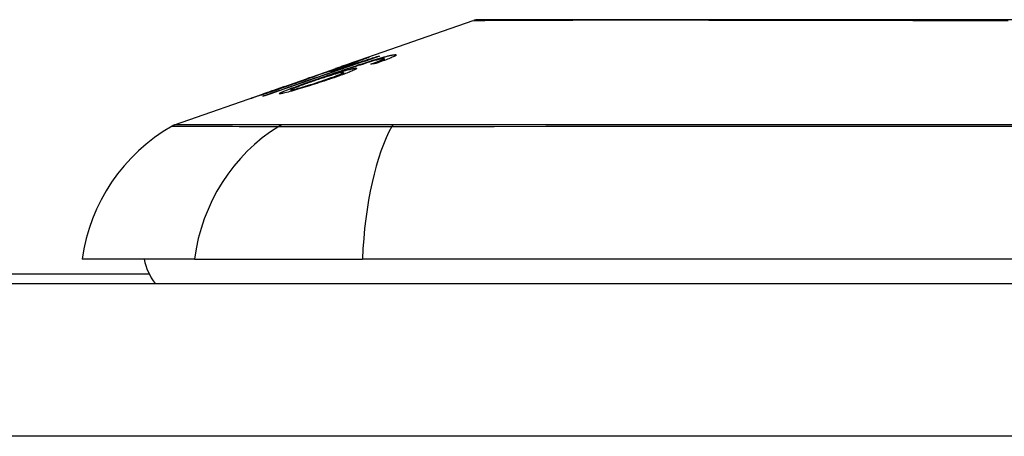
# Model space of a CAD drawing. Header units: inches. Extents: x 7 to 228, y 17 to 114.
# Tile 79 of 143: x 30.495 to 31.133, y 113.62 to 113.89. Entities that reach past the tile are written whole.
import ezdxf

# ---------------------------------------------------------------- set-up
doc = ezdxf.new("R2010")
doc.units = ezdxf.units.IN
doc.header["$MEASUREMENT"] = 0
doc.layers.add('Visible Edges(ANSI)', color=7, linetype='Continuous', lineweight=25)
doc.layers.add('Visible Tangent Edges(ANSI)', color=7, linetype='Continuous', lineweight=25)

msp = doc.modelspace()

# ---------------------------------------------------------------- linework, layer by layer
at = {"layer": 'Visible Edges(ANSI)'}
for p, q in [((30.7111, 113.86222), (30.78929, 113.88959)), ((30.71428, 113.86322), (30.71428, 113.86295)), ((30.72764, 113.86642), (30.72764, 113.86615)), ((30.72967, 113.86381), (30.72967, 113.86292)), ((30.73145, 113.86482), (30.73145, 113.86357)), ((30.66579, 113.84636), (30.70091, 113.85866)), ((30.69677, 113.85643), (30.70557, 113.85951)), ((30.70133, 113.8588), (30.70133, 113.85879)), ((30.70557, 113.85951), (30.70557, 113.85909)), ((30.7107, 113.86067), (30.7107, 113.86029)), ((30.68186, 113.85194), (30.68995, 113.85476)), ((30.68321, 113.85234), (30.68321, 113.85207)), ((30.6899, 113.85473), (30.6899, 113.85451)), ((30.6982, 113.85466), (30.6982, 113.8543)), ((30.70514, 113.85584), (30.70514, 113.85464)), ((30.59576, 113.82185), (30.6576, 113.8435)), ((30.66537, 113.84621), (30.66537, 113.8462)), ((30.67117, 113.84462), (30.67117, 113.8437)), ((30.65292, 113.84177), (30.65292, 113.84155)), ((30.60863, 113.73495), (30.53587, 113.73495)), ((30.60863, 113.73495), (30.71742, 113.73495)), ((31.57479, 113.73495), (30.71742, 113.73495)), ((30.5794, 113.7252), (29.6461, 113.7252)), ((7.3436, 113.7192), (54.9486, 113.7192))]:
    msp.add_line(p, q, dxfattribs=at)
at = {"layer": 'Visible Edges(ANSI)', "flags": 128}
for points in [[(31.14655, 113.88987), (31.12917, 113.88987), (31.11176, 113.88987), (31.0944, 113.88988), (31.07714, 113.88989), (31.06004, 113.8899), (31.04318, 113.88991), (31.0266, 113.88992), (31.01037, 113.88994), (30.99446, 113.88995), (30.97885, 113.88997), (30.96361, 113.88999), (30.9488, 113.89), (30.93446, 113.89002), (30.92066, 113.89004), (30.90744, 113.89005), (30.89484, 113.89005), (30.88286, 113.89005), (30.87151, 113.89004), (30.86082, 113.89002), (30.85083, 113.89), (30.84151, 113.88999), (30.8329, 113.88997), (30.82503, 113.88995), (30.81794, 113.88994), (30.81165, 113.88992), (30.80618, 113.88991), (30.80154, 113.8899), (30.79774, 113.88989), (30.79476, 113.88988), (30.79262, 113.88987), (30.79134, 113.88987), (30.79091, 113.88987)], [(30.72861, 113.86648), (30.72553, 113.86542), (30.72245, 113.86436), (30.71936, 113.86329), (30.71627, 113.86222), (30.71317, 113.86115), (30.71006, 113.86007), (30.70695, 113.859), (30.70384, 113.85792), (30.70073, 113.85685), (30.69762, 113.85577), (30.69451, 113.85469), (30.69139, 113.85361), (30.68828, 113.85254), (30.68517, 113.85146), (30.68206, 113.85038), (30.67896, 113.84931), (30.67585, 113.84823), (30.67276, 113.84716), (30.66967, 113.84609), (30.66658, 113.84502), (30.6635, 113.84395), (30.66043, 113.84289), (30.65737, 113.84183), (30.65432, 113.84077)], [(30.69227, 113.85308), (30.69368, 113.85357), (30.6951, 113.85406), (30.69653, 113.85456), (30.69795, 113.85505), (30.69938, 113.85554), (30.70081, 113.85603), (30.70223, 113.85652), (30.70365, 113.85701), (30.70506, 113.85749), (30.70647, 113.85797), (30.70786, 113.85844), (30.70925, 113.85891), (30.71063, 113.85937), (30.71199, 113.85983), (30.71334, 113.86027), (30.71467, 113.86071), (30.71598, 113.86115), (30.71728, 113.86157), (30.71858, 113.86199), (30.71986, 113.86241), (30.72114, 113.86281), (30.72241, 113.86321), (30.72365, 113.8636), (30.72488, 113.86398)], [(30.72642, 113.86386), (30.72449, 113.86331), (30.72242, 113.8627), (30.72025, 113.86203), (30.71804, 113.86133), (30.71596, 113.86066), (30.71415, 113.86007), (30.71269, 113.85959), (30.71165, 113.85925), (30.71082, 113.85897), (30.70998, 113.85869), (30.70914, 113.85841), (30.70829, 113.85812), (30.70743, 113.85783), (30.70657, 113.85754), (30.70571, 113.85725), (30.70486, 113.85696), (30.704, 113.85666), (30.70315, 113.85637), (30.7023, 113.85608), (30.70146, 113.85579), (30.70063, 113.8555), (30.6998, 113.85522), (30.69899, 113.85494), (30.6982, 113.85466)], [(30.71426, 113.86323), (30.71415, 113.8632), (30.71393, 113.86314), (30.71359, 113.86303), (30.71313, 113.86288), (30.71254, 113.86268), (30.71189, 113.86246), (30.71124, 113.86224), (30.71064, 113.86203), (30.71009, 113.86184), (30.70953, 113.86165), (30.70895, 113.86145), (30.70835, 113.86124), (30.70772, 113.86102), (30.70708, 113.8608), (30.70642, 113.86057), (30.70574, 113.86033), (30.70506, 113.86009), (30.70436, 113.85985), (30.70366, 113.85961), (30.70295, 113.85936), (30.70224, 113.85911), (30.70152, 113.85886), (30.70081, 113.85861), (30.7001, 113.85836)], [(30.70133, 113.8588), (30.70305, 113.8594), (30.70475, 113.86), (30.70644, 113.86059), (30.70808, 113.86117), (30.70969, 113.86173), (30.71125, 113.86227), (30.71268, 113.86278), (30.71393, 113.86321), (30.71501, 113.86359), (30.71593, 113.86391), (30.71672, 113.86418), (30.71743, 113.86443), (30.71809, 113.86466), (30.7187, 113.86487), (30.71925, 113.86506), (30.71976, 113.86523), (30.7202, 113.86538), (30.72059, 113.8655), (30.72092, 113.86561), (30.72119, 113.8657), (30.72142, 113.86577), (30.72159, 113.86582), (30.72171, 113.86585), (30.72179, 113.86586)], [(30.70313, 113.85917), (30.7039, 113.85943), (30.70466, 113.8597), (30.70542, 113.85997), (30.70617, 113.86023), (30.7069, 113.86049), (30.70761, 113.86075), (30.7083, 113.86099), (30.70897, 113.86123), (30.70961, 113.86146), (30.71022, 113.86168), (30.71081, 113.86189), (30.71136, 113.8621), (30.71187, 113.86228), (30.71234, 113.86246), (30.71275, 113.86261), (30.71312, 113.86275), (30.71344, 113.86287), (30.7137, 113.86297), (30.71392, 113.86306), (30.71408, 113.86312), (30.71419, 113.86317), (30.71426, 113.86321), (30.71428, 113.86322), (30.71426, 113.86323)], [(30.72179, 113.86586), (30.72182, 113.86585), (30.72175, 113.86581), (30.72157, 113.86573), (30.72129, 113.86561), (30.72091, 113.86545), (30.72042, 113.86525), (30.71982, 113.86502), (30.71914, 113.86475), (30.71836, 113.86446), (30.71748, 113.86413), (30.71651, 113.86377), (30.71545, 113.86338), (30.71437, 113.86298), (30.71329, 113.86259), (30.71224, 113.86221), (30.71123, 113.86185), (30.71029, 113.86151), (30.70934, 113.86117), (30.70839, 113.86083), (30.70742, 113.86049), (30.70643, 113.86014), (30.70543, 113.85979), (30.70442, 113.85944), (30.7034, 113.85908)], [(30.70557, 113.85951), (30.7066, 113.85982), (30.70763, 113.86013), (30.70866, 113.86045), (30.70968, 113.86076), (30.71069, 113.86107), (30.71169, 113.86138), (30.71268, 113.86168), (30.71365, 113.86199), (30.71461, 113.86228), (30.71555, 113.86258), (30.71646, 113.86286), (30.71735, 113.86314), (30.71822, 113.86341), (30.71905, 113.86367), (30.71985, 113.86392), (30.72066, 113.86418), (30.72149, 113.86444), (30.72234, 113.86471), (30.72319, 113.86498), (30.72406, 113.86526), (30.72494, 113.86554), (30.72584, 113.86583), (30.72674, 113.86612), (30.72764, 113.86642)], [(30.72299, 113.86129), (30.7233, 113.8614), (30.72362, 113.86152), (30.72393, 113.86163), (30.72424, 113.86174), (30.72455, 113.86186), (30.72486, 113.86197), (30.72517, 113.86208), (30.72548, 113.86219), (30.72579, 113.86231), (30.72609, 113.86242), (30.72638, 113.86253), (30.72668, 113.86264), (30.72696, 113.86274), (30.72724, 113.86285), (30.72752, 113.86295), (30.72778, 113.86306), (30.72804, 113.86316), (30.7283, 113.86326), (30.72855, 113.86335), (30.72879, 113.86345), (30.72903, 113.86355), (30.72925, 113.86364), (30.72947, 113.86373), (30.72967, 113.86381)], [(30.72488, 113.86398), (30.72568, 113.86423), (30.72647, 113.86446), (30.72724, 113.8647), (30.72801, 113.86492), (30.72875, 113.86514), (30.72948, 113.86535), (30.73019, 113.86555), (30.73088, 113.86574), (30.73154, 113.86593), (30.73218, 113.8661), (30.73279, 113.86626), (30.73338, 113.86641), (30.73395, 113.86655), (30.73449, 113.86668), (30.735, 113.8668), (30.73548, 113.86691), (30.73593, 113.86701), (30.73635, 113.86709), (30.73674, 113.86716), (30.73711, 113.86723), (30.73745, 113.86728), (30.73777, 113.86733), (30.73806, 113.86736), (30.73832, 113.86739)], [(30.73832, 113.86739), (30.73866, 113.86741), (30.73894, 113.86741), (30.73916, 113.86738), (30.7393, 113.86734), (30.73937, 113.86726), (30.73935, 113.86716), (30.73925, 113.86703), (30.73906, 113.86687), (30.73878, 113.86669), (30.73842, 113.86648), (30.73797, 113.86625), (30.73743, 113.86599), (30.73682, 113.86571), (30.73614, 113.86542), (30.73538, 113.8651), (30.73456, 113.86477), (30.73367, 113.86442), (30.73273, 113.86405), (30.73174, 113.86368), (30.7307, 113.8633), (30.72963, 113.86291), (30.72852, 113.86251), (30.72739, 113.86211), (30.72623, 113.86171)], [(30.73091, 113.86489), (30.73081, 113.86488), (30.7307, 113.86487), (30.73059, 113.86485), (30.73046, 113.86483), (30.73033, 113.86481), (30.73019, 113.86479), (30.73005, 113.86476), (30.72989, 113.86473), (30.72973, 113.8647), (30.72956, 113.86466), (30.72938, 113.86462), (30.7292, 113.86458), (30.729, 113.86454), (30.7288, 113.86449), (30.72859, 113.86444), (30.72838, 113.86438), (30.72815, 113.86433), (30.72793, 113.86427), (30.72769, 113.86421), (30.72745, 113.86414), (30.7272, 113.86408), (30.72695, 113.86401), (30.72669, 113.86394), (30.72642, 113.86386)], [(30.72764, 113.86642), (30.72768, 113.86642), (30.72772, 113.86642), (30.72776, 113.86643), (30.7278, 113.86643), (30.72784, 113.86643), (30.72789, 113.86644), (30.72793, 113.86644), (30.72797, 113.86644), (30.72801, 113.86645), (30.72805, 113.86645), (30.72809, 113.86645), (30.72813, 113.86645), (30.72817, 113.86646), (30.72821, 113.86646), (30.72825, 113.86646), (30.72829, 113.86646), (30.72833, 113.86647), (30.72837, 113.86647), (30.72841, 113.86647), (30.72845, 113.86647), (30.72849, 113.86648), (30.72853, 113.86648), (30.72857, 113.86648), (30.72861, 113.86648)], [(30.72967, 113.86381), (30.72988, 113.86391), (30.73008, 113.864), (30.73027, 113.86408), (30.73044, 113.86417), (30.73061, 113.86425), (30.73076, 113.86432), (30.73089, 113.8644), (30.73101, 113.86446), (30.73112, 113.86453), (30.73121, 113.86458), (30.73129, 113.86464), (30.73135, 113.86469), (30.7314, 113.86473), (30.73143, 113.86477), (30.73144, 113.8648), (30.73144, 113.86483), (30.73143, 113.86486), (30.7314, 113.86488), (30.73135, 113.86489), (30.73129, 113.8649), (30.73121, 113.8649), (30.73113, 113.8649), (30.73102, 113.8649), (30.73091, 113.86489)], [(30.65283, 113.84055), (30.65522, 113.84139), (30.65762, 113.84222), (30.66002, 113.84306), (30.66242, 113.84389), (30.66483, 113.84473), (30.66724, 113.84557), (30.66965, 113.84641), (30.67207, 113.84724), (30.67448, 113.84808), (30.6769, 113.84892), (30.67932, 113.84977), (30.68174, 113.85061), (30.68416, 113.85145), (30.68658, 113.85229), (30.68899, 113.85313), (30.69141, 113.85397), (30.69383, 113.85481), (30.69625, 113.85565), (30.69866, 113.85649), (30.70107, 113.85733), (30.70348, 113.85816), (30.70589, 113.859), (30.7083, 113.85984), (30.7107, 113.86067)], [(30.7034, 113.85908), (30.70271, 113.85884), (30.70202, 113.8586), (30.70133, 113.85836), (30.70065, 113.85813), (30.69996, 113.85789), (30.69928, 113.85766), (30.69861, 113.85743), (30.69795, 113.8572), (30.69729, 113.85697), (30.69664, 113.85675), (30.69598, 113.85653), (30.6953, 113.8563), (30.69461, 113.85607), (30.6939, 113.85583), (30.69318, 113.85559), (30.69245, 113.85535), (30.69173, 113.85511), (30.69105, 113.85488), (30.6904, 113.85467), (30.68979, 113.85447), (30.68922, 113.85428), (30.68869, 113.85411), (30.68819, 113.85395), (30.68773, 113.8538)], [(30.68991, 113.85473), (30.69041, 113.85488), (30.69158, 113.85524), (30.6933, 113.85581), (30.69469, 113.85627), (30.69522, 113.85645), (30.69557, 113.85657), (30.69593, 113.85669), (30.69631, 113.85681), (30.69669, 113.85694), (30.69708, 113.85708), (30.69748, 113.85721), (30.69788, 113.85735), (30.6983, 113.85749), (30.69873, 113.85764), (30.69916, 113.85779), (30.69959, 113.85794), (30.70003, 113.85809), (30.70047, 113.85824), (30.70091, 113.85839), (30.70135, 113.85855), (30.70179, 113.8587), (30.70224, 113.85886), (30.70268, 113.85901), (30.70313, 113.85917)], [(30.71284, 113.85863), (30.71334, 113.85866), (30.71364, 113.85863), (30.71372, 113.85851), (30.71358, 113.85833), (30.71322, 113.85808), (30.71265, 113.85776), (30.71197, 113.85742), (30.71123, 113.85708), (30.71051, 113.85677), (30.70981, 113.85647), (30.70907, 113.85616), (30.70828, 113.85585), (30.70743, 113.85551), (30.70653, 113.85517), (30.70558, 113.85481), (30.70459, 113.85444), (30.70356, 113.85406), (30.7025, 113.85368), (30.70141, 113.85329), (30.70029, 113.8529), (30.69914, 113.8525), (30.69798, 113.8521), (30.6968, 113.8517), (30.6956, 113.85129)], [(30.7107, 113.86067), (30.71018, 113.86051), (30.70966, 113.86035), (30.70914, 113.86019), (30.70863, 113.86003), (30.70813, 113.85987), (30.70763, 113.85972), (30.70713, 113.85957), (30.70665, 113.85942), (30.70617, 113.85927), (30.7057, 113.85913), (30.70523, 113.85899), (30.70478, 113.85885), (30.70433, 113.85871), (30.70389, 113.85858), (30.70339, 113.85843), (30.7028, 113.85825), (30.70214, 113.85805), (30.70142, 113.85783), (30.70066, 113.8576), (30.69987, 113.85736), (30.69907, 113.85712), (30.69828, 113.85688), (30.69751, 113.85665), (30.69677, 113.85643)], [(30.6982, 113.85466), (30.69884, 113.85487), (30.69949, 113.85507), (30.70012, 113.85527), (30.70075, 113.85546), (30.70138, 113.85566), (30.70199, 113.85584), (30.7026, 113.85603), (30.7032, 113.85621), (30.70379, 113.85638), (30.7044, 113.85656), (30.70504, 113.85675), (30.70571, 113.85694), (30.7064, 113.85713), (30.7071, 113.85733), (30.70781, 113.85752), (30.70854, 113.85771), (30.70925, 113.85789), (30.70992, 113.85806), (30.71054, 113.8582), (30.7111, 113.85833), (30.71162, 113.85844), (30.71209, 113.85852), (30.71249, 113.85859), (30.71284, 113.85863)], [(30.7001, 113.85836), (30.70015, 113.85838), (30.7002, 113.8584), (30.70025, 113.85842), (30.7003, 113.85844), (30.70035, 113.85846), (30.70041, 113.85848), (30.70046, 113.85849), (30.70051, 113.85851), (30.70056, 113.85853), (30.70061, 113.85855), (30.70066, 113.85857), (30.70071, 113.85859), (30.70076, 113.8586), (30.70081, 113.85862), (30.70087, 113.85864), (30.70092, 113.85866), (30.70097, 113.85868), (30.70102, 113.85869), (30.70107, 113.85871), (30.70112, 113.85873), (30.70117, 113.85875), (30.70122, 113.85876), (30.70128, 113.85878), (30.70133, 113.8588)], [(30.72623, 113.86171), (30.72609, 113.86169), (30.72596, 113.86167), (30.72582, 113.86166), (30.72569, 113.86164), (30.72555, 113.86163), (30.72542, 113.86161), (30.72528, 113.86159), (30.72515, 113.86157), (30.72501, 113.86156), (30.72488, 113.86154), (30.72474, 113.86152), (30.72461, 113.86151), (30.72448, 113.86149), (30.72434, 113.86147), (30.72421, 113.86145), (30.72407, 113.86144), (30.72394, 113.86142), (30.7238, 113.8614), (30.72367, 113.86138), (30.72353, 113.86137), (30.7234, 113.86135), (30.72326, 113.86133), (30.72313, 113.86131), (30.72299, 113.86129)], [(30.6645, 113.84212), (30.66343, 113.84209), (30.66411, 113.84263), (30.66648, 113.84369), (30.66893, 113.84468), (30.66997, 113.84508), (30.67092, 113.84544), (30.67192, 113.84581), (30.67296, 113.8462), (30.67403, 113.84659), (30.67513, 113.847), (30.67625, 113.8474), (30.67738, 113.84781), (30.67854, 113.84823), (30.67973, 113.84866), (30.68094, 113.84909), (30.68217, 113.84953), (30.68341, 113.84997), (30.68467, 113.85041), (30.68594, 113.85086), (30.68721, 113.85131), (30.68848, 113.85175), (30.68975, 113.8522), (30.69101, 113.85264), (30.69227, 113.85308)], [(30.6956, 113.85129), (30.69409, 113.85078), (30.69257, 113.85028), (30.69103, 113.84977), (30.68949, 113.84927), (30.68794, 113.84877), (30.68637, 113.84827), (30.68479, 113.84777), (30.6832, 113.84727), (30.68162, 113.84678), (30.68006, 113.8463), (30.67854, 113.84584), (30.67706, 113.84539), (30.67563, 113.84497), (30.67425, 113.84457), (30.67292, 113.84419), (30.67165, 113.84384), (30.67045, 113.84351), (30.66931, 113.84321), (30.66825, 113.84293), (30.66728, 113.84269), (30.66642, 113.84249), (30.66567, 113.84233), (30.66504, 113.84221), (30.6645, 113.84212)], [(30.66931, 113.84731), (30.67014, 113.8476), (30.67097, 113.84789), (30.6718, 113.84818), (30.67261, 113.84846), (30.67342, 113.84875), (30.67421, 113.84903), (30.67499, 113.84931), (30.67575, 113.84958), (30.67648, 113.84984), (30.67718, 113.85009), (30.67786, 113.85033), (30.6785, 113.85057), (30.67912, 113.85079), (30.67973, 113.85101), (30.68035, 113.85124), (30.68096, 113.85146), (30.68153, 113.85167), (30.68203, 113.85186), (30.68245, 113.85202), (30.68277, 113.85215), (30.683, 113.85224), (30.68315, 113.85231), (30.6832, 113.85234), (30.68319, 113.85235)], [(30.68773, 113.8538), (30.68757, 113.85373), (30.68738, 113.85366), (30.68717, 113.85357), (30.68693, 113.85348), (30.68666, 113.85337), (30.68636, 113.85325), (30.68603, 113.85313), (30.68567, 113.85299), (30.68527, 113.85284), (30.68484, 113.85268), (30.68439, 113.85251), (30.6839, 113.85233), (30.68339, 113.85214), (30.68281, 113.85193), (30.68209, 113.85166), (30.6812, 113.85134), (30.68014, 113.85096), (30.67889, 113.85051), (30.67749, 113.85001), (30.67603, 113.84949), (30.67454, 113.84896), (30.67302, 113.84843), (30.67148, 113.84789), (30.66993, 113.84735)], [(30.6848, 113.84994), (30.68394, 113.84964), (30.68309, 113.84935), (30.68226, 113.84906), (30.68145, 113.84877), (30.68065, 113.84848), (30.67987, 113.8482), (30.6791, 113.84792), (30.67836, 113.84765), (30.67762, 113.84738), (30.67691, 113.84711), (30.67621, 113.84685), (30.67553, 113.84659), (30.67487, 113.84634), (30.67425, 113.8461), (30.67367, 113.84586), (30.67314, 113.84565), (30.67268, 113.84545), (30.67227, 113.84527), (30.67192, 113.84511), (30.67157, 113.84493), (30.67128, 113.84475), (30.67117, 113.84462), (30.67131, 113.84457), (30.6717, 113.8446)], [(30.6717, 113.8446), (30.67193, 113.84464), (30.67221, 113.84469), (30.67252, 113.84476), (30.67288, 113.84484), (30.67327, 113.84493), (30.67372, 113.84504), (30.67419, 113.84516), (30.67471, 113.8453), (30.67526, 113.84545), (30.67583, 113.84561), (30.67643, 113.84578), (30.67706, 113.84596), (30.6777, 113.84614), (30.67837, 113.84634), (30.67905, 113.84654), (30.67993, 113.8468), (30.68105, 113.84714), (30.68241, 113.84757), (30.68401, 113.84807), (30.68571, 113.84861), (30.68741, 113.84917), (30.68911, 113.84973), (30.69078, 113.85029), (30.69243, 113.85085)], [(30.68319, 113.85235), (30.68317, 113.85234), (30.68315, 113.85234), (30.68313, 113.85233), (30.6831, 113.85232), (30.68306, 113.85232), (30.68302, 113.8523), (30.68298, 113.85229), (30.68294, 113.85228), (30.68289, 113.85226), (30.68284, 113.85225), (30.68278, 113.85223), (30.68272, 113.85221), (30.68266, 113.85219), (30.6826, 113.85217), (30.68253, 113.85215), (30.68246, 113.85213), (30.68239, 113.85211), (30.68232, 113.85209), (30.68225, 113.85206), (30.68217, 113.85204), (30.68209, 113.85201), (30.68202, 113.85199), (30.68194, 113.85196), (30.68186, 113.85194)], [(30.70452, 113.8559), (30.70406, 113.85583), (30.70347, 113.85571), (30.70277, 113.85556), (30.70195, 113.85535), (30.70101, 113.85511), (30.7, 113.85482), (30.699, 113.85454), (30.69805, 113.85426), (30.69722, 113.85401), (30.69644, 113.85377), (30.69565, 113.85353), (30.69485, 113.85328), (30.69403, 113.85302), (30.69321, 113.85276), (30.69236, 113.85249), (30.69152, 113.85221), (30.69067, 113.85193), (30.68982, 113.85165), (30.68897, 113.85137), (30.68813, 113.85108), (30.68729, 113.8508), (30.68645, 113.85051), (30.68562, 113.85023), (30.6848, 113.84994)], [(30.68995, 113.85476), (30.68995, 113.85476), (30.68995, 113.85476), (30.68994, 113.85476), (30.68994, 113.85475), (30.68993, 113.85475), (30.68993, 113.85475), (30.68993, 113.85475), (30.68992, 113.85475), (30.68992, 113.85475), (30.68992, 113.85474), (30.68991, 113.85474), (30.68991, 113.85474), (30.68991, 113.85474), (30.68991, 113.85474), (30.68991, 113.85474), (30.6899, 113.85474), (30.6899, 113.85474), (30.6899, 113.85474), (30.6899, 113.85473), (30.6899, 113.85473), (30.6899, 113.85473), (30.6899, 113.85473), (30.68991, 113.85473), (30.68991, 113.85473)], [(30.69243, 113.85085), (30.69367, 113.85127), (30.69489, 113.85169), (30.69608, 113.85211), (30.69724, 113.85252), (30.69836, 113.85292), (30.69942, 113.85331), (30.70042, 113.85368), (30.70136, 113.85404), (30.70218, 113.85437), (30.70285, 113.85464), (30.7034, 113.85487), (30.70383, 113.85507), (30.70417, 113.85522), (30.70446, 113.85537), (30.7047, 113.8555), (30.70489, 113.85561), (30.70503, 113.8557), (30.70511, 113.85578), (30.70514, 113.85584), (30.70511, 113.85589), (30.70503, 113.85591), (30.70491, 113.85592), (30.70473, 113.85592), (30.70452, 113.8559)], [(30.64535, 113.83912), (30.64532, 113.83912), (30.64545, 113.83918), (30.64575, 113.8393), (30.64624, 113.83949), (30.64692, 113.83973), (30.64776, 113.84003), (30.64865, 113.84035), (30.64954, 113.84067), (30.65038, 113.84096), (30.65116, 113.84124), (30.65197, 113.84152), (30.65283, 113.84182), (30.65372, 113.84214), (30.65465, 113.84246), (30.65562, 113.8428), (30.65662, 113.84316), (30.65765, 113.84352), (30.6587, 113.84388), (30.65977, 113.84426), (30.66086, 113.84464), (30.66197, 113.84503), (30.66309, 113.84542), (30.66422, 113.84581), (30.66537, 113.84621)], [(30.66993, 113.84735), (30.66784, 113.84662), (30.66576, 113.8459), (30.66369, 113.84519), (30.66167, 113.8445), (30.65972, 113.84384), (30.65784, 113.8432), (30.65608, 113.84261), (30.65452, 113.84208), (30.65318, 113.84164), (30.65206, 113.84126), (30.65116, 113.84096), (30.65035, 113.8407), (30.6496, 113.84045), (30.6489, 113.84022), (30.64827, 113.84001), (30.64769, 113.83983), (30.64718, 113.83966), (30.64673, 113.83952), (30.64635, 113.8394), (30.64603, 113.83931), (30.64578, 113.83923), (30.64558, 113.83917), (30.64543, 113.83913), (30.64535, 113.83912)], [(30.66699, 113.84678), (30.66578, 113.84635), (30.66456, 113.84592), (30.66335, 113.8455), (30.66217, 113.84508), (30.66102, 113.84468), (30.6599, 113.84428), (30.65881, 113.8439), (30.65778, 113.84354), (30.65683, 113.8432), (30.65606, 113.84293), (30.65545, 113.84271), (30.65497, 113.84254), (30.6546, 113.84241), (30.65428, 113.84229), (30.65399, 113.84218), (30.65373, 113.84209), (30.65351, 113.84201), (30.65333, 113.84194), (30.65318, 113.84188), (30.65306, 113.84184), (30.65298, 113.8418), (30.65294, 113.84178), (30.65293, 113.84177), (30.65294, 113.84177)], [(30.65294, 113.84177), (30.65304, 113.8418), (30.65322, 113.84185), (30.65349, 113.84193), (30.65385, 113.84204), (30.65429, 113.84219), (30.65482, 113.84236), (30.65545, 113.84257), (30.65613, 113.84279), (30.65684, 113.84303), (30.65757, 113.84328), (30.65828, 113.84352), (30.65901, 113.84376), (30.65976, 113.84402), (30.66054, 113.84428), (30.66134, 113.84456), (30.66217, 113.84484), (30.66303, 113.84513), (30.6639, 113.84543), (30.66479, 113.84574), (30.66568, 113.84605), (30.66658, 113.84636), (30.66748, 113.84667), (30.66839, 113.84699), (30.66931, 113.84731)], [(30.66537, 113.84621), (30.66543, 113.84624), (30.6655, 113.84626), (30.66557, 113.84629), (30.66564, 113.84631), (30.66571, 113.84633), (30.66577, 113.84636), (30.66584, 113.84638), (30.66591, 113.84641), (30.66598, 113.84643), (30.66604, 113.84645), (30.66611, 113.84648), (30.66618, 113.8465), (30.66625, 113.84652), (30.66632, 113.84655), (30.66638, 113.84657), (30.66645, 113.84659), (30.66652, 113.84662), (30.66659, 113.84664), (30.66665, 113.84666), (30.66672, 113.84668), (30.66679, 113.84671), (30.66686, 113.84673), (30.66693, 113.84675), (30.66699, 113.84678)], [(30.65432, 113.84077), (30.65426, 113.84076), (30.65419, 113.84075), (30.65413, 113.84074), (30.65407, 113.84074), (30.65401, 113.84073), (30.65395, 113.84072), (30.65388, 113.84071), (30.65382, 113.8407), (30.65376, 113.84069), (30.6537, 113.84068), (30.65363, 113.84067), (30.65357, 113.84067), (30.65351, 113.84066), (30.65345, 113.84065), (30.65339, 113.84064), (30.65332, 113.84063), (30.65326, 113.84062), (30.6532, 113.84061), (30.65314, 113.8406), (30.65307, 113.84059), (30.65301, 113.84058), (30.65295, 113.84057), (30.65289, 113.84056), (30.65283, 113.84055)]]:
    msp.add_lwpolyline(points, dxfattribs=at)
at = {"layer": 'Visible Edges(ANSI)'}
for centre, radius, start, end in [((30.79092, 113.88495), 0.00492, 90.17314, 109.29005), ((30.65284, 113.71863), 0.11811, 119.81689, 172.0587), ((30.59901, 113.81256), 0.00984, 109.29005, 119.81689), ((30.61461, 113.74282), 0.03937, 191.53696, 216.8699)]:
    msp.add_arc(centre, radius, start, end, dxfattribs=at)
at = {"layer": 'Visible Tangent Edges(ANSI)'}
for p, q in [((30.72179, 113.86586), (30.72179, 113.86583)), ((30.72488, 113.86398), (30.72488, 113.86342)), ((30.73832, 113.86739), (30.73832, 113.86643)), ((30.70313, 113.85917), (30.70313, 113.85898)), ((30.71284, 113.85863), (30.71284, 113.85786)), ((30.68991, 113.85473), (30.68991, 113.85451)), ((30.69227, 113.85308), (30.69227, 113.85246)), ((30.69243, 113.85085), (30.69243, 113.85023)), ((30.66931, 113.84731), (30.66931, 113.84713)), ((30.6717, 113.8446), (30.6717, 113.84385)), ((30.65294, 113.84177), (30.65294, 113.84156)), ((30.66555, 113.82189), (30.66538, 113.82189)), ((30.73777, 113.82189), (30.7373, 113.82189)), ((54.9486, 113.6202), (7.3436, 113.6202))]:
    msp.add_line(p, q, dxfattribs=at)
at = {"layer": 'Visible Tangent Edges(ANSI)', "flags": 128}
for points in [[(30.78932, 113.88959), (30.78947, 113.88959), (30.78992, 113.88959), (30.79067, 113.8896), (30.79173, 113.8896), (30.79308, 113.88961), (30.79474, 113.88962), (30.7967, 113.88963), (30.79895, 113.88964), (30.80149, 113.88965), (30.80433, 113.88967), (30.80745, 113.88968), (30.81086, 113.8897), (30.81455, 113.88971), (30.81852, 113.88973), (30.82277, 113.88974), (30.8273, 113.88976), (30.83209, 113.88978), (30.83716, 113.8898), (30.84247, 113.88981), (30.84802, 113.88983), (30.85383, 113.88985), (30.85987, 113.88986), (30.86614, 113.88988), (30.87264, 113.8899)], [(30.87264, 113.8899), (30.87434, 113.8899), (30.87605, 113.8899), (30.87777, 113.88991), (30.87951, 113.88991), (30.88126, 113.88991), (30.88303, 113.88991), (30.88481, 113.88992), (30.88661, 113.88992), (30.88842, 113.88992), (30.89024, 113.88992), (30.89208, 113.88992), (30.89393, 113.88992), (30.8958, 113.88992), (30.89768, 113.88992), (30.89957, 113.88992), (30.90148, 113.88992), (30.9034, 113.88992), (30.90533, 113.88991), (30.90728, 113.88991), (30.90924, 113.88991), (30.91122, 113.88991), (30.91321, 113.8899), (30.91521, 113.8899), (30.91723, 113.8899)], [(30.91723, 113.8899), (30.92526, 113.88988), (30.93349, 113.88986), (30.9419, 113.88985), (30.95049, 113.88983), (30.95925, 113.88981), (30.96816, 113.8898), (30.97721, 113.88978), (30.9864, 113.88976), (30.9957, 113.88974), (31.00513, 113.88973), (31.01467, 113.88971), (31.02433, 113.8897), (31.03409, 113.88968), (31.04395, 113.88967), (31.05391, 113.88965), (31.06396, 113.88964), (31.07409, 113.88963), (31.08429, 113.88962), (31.09455, 113.88961), (31.10484, 113.8896), (31.11515, 113.8896), (31.12548, 113.88959), (31.1358, 113.88959)], [(30.59412, 113.8211), (30.59424, 113.8211), (30.5946, 113.8211), (30.59521, 113.8211), (30.59606, 113.8211), (30.59715, 113.82109), (30.59848, 113.82109), (30.60006, 113.82108), (30.60187, 113.82107), (30.60393, 113.82107), (30.60622, 113.82106), (30.60876, 113.82105), (30.61153, 113.82104), (30.61454, 113.82103), (30.6178, 113.82102), (30.62129, 113.82101), (30.62502, 113.821), (30.62898, 113.82099), (30.63318, 113.82098), (30.63761, 113.82097), (30.64228, 113.82095), (30.64719, 113.82094), (30.65232, 113.82093), (30.6577, 113.82092), (30.66329, 113.8209)], [(30.66538, 113.82189), (30.65975, 113.82189), (30.65437, 113.82189), (30.64921, 113.82189), (30.64428, 113.82189), (30.63959, 113.82188), (30.63513, 113.82188), (30.6309, 113.82188), (30.62691, 113.82188), (30.62316, 113.82188), (30.61964, 113.82187), (30.61637, 113.82187), (30.61333, 113.82187), (30.61053, 113.82187), (30.60798, 113.82187), (30.60566, 113.82186), (30.60359, 113.82186), (30.60176, 113.82186), (30.60017, 113.82186), (30.59882, 113.82186), (30.59772, 113.82186), (30.59686, 113.82185), (30.59625, 113.82185), (30.59588, 113.82185), (30.59576, 113.82185)], [(30.66329, 113.8209), (30.66482, 113.82089), (30.66651, 113.82088), (30.66836, 113.82087), (30.67036, 113.82086), (30.67251, 113.82086), (30.6748, 113.82085), (30.67724, 113.82084), (30.67982, 113.82084), (30.68254, 113.82084), (30.68539, 113.82084), (30.68836, 113.82083), (30.69146, 113.82083), (30.69467, 113.82083), (30.69801, 113.82084), (30.70145, 113.82084), (30.705, 113.82084), (30.70865, 113.82084), (30.71239, 113.82085), (30.71622, 113.82085), (30.72013, 113.82086), (30.72413, 113.82087), (30.72819, 113.82088), (30.73232, 113.82089), (30.73652, 113.8209)], [(30.7373, 113.82189), (30.7332, 113.82189), (30.72917, 113.82189), (30.7252, 113.82189), (30.72131, 113.82189), (30.71749, 113.82189), (30.71375, 113.82189), (30.7101, 113.82189), (30.70654, 113.82189), (30.70308, 113.82189), (30.69972, 113.82189), (30.69647, 113.82189), (30.69332, 113.82189), (30.69029, 113.82189), (30.68738, 113.82189), (30.68459, 113.82189), (30.68193, 113.82189), (30.67939, 113.82189), (30.67699, 113.82189), (30.67473, 113.82189), (30.6726, 113.82189), (30.67062, 113.82189), (30.66878, 113.82189), (30.66709, 113.82189), (30.66555, 113.82189)], [(30.73652, 113.8209), (30.76943, 113.82093), (30.80269, 113.82095), (30.83628, 113.82098), (30.87015, 113.821), (30.90426, 113.82102), (30.93858, 113.82104), (30.97306, 113.82106), (31.00766, 113.82108), (31.04234, 113.82109), (31.07706, 113.8211), (31.11176, 113.8211), (31.14645, 113.8211)], [(31.1461, 113.82185), (31.12882, 113.82185), (31.11153, 113.82185), (31.09423, 113.82185), (31.07693, 113.82186), (31.05963, 113.82186), (31.04234, 113.82186), (31.02505, 113.82186), (31.00778, 113.82186), (30.99053, 113.82186), (30.9733, 113.82187), (30.95611, 113.82187), (30.93895, 113.82187), (30.92184, 113.82187), (30.90477, 113.82187), (30.88776, 113.82188), (30.8708, 113.82188), (30.8539, 113.82188), (30.83707, 113.82188), (30.82032, 113.82188), (30.80364, 113.82189), (30.78704, 113.82189), (30.77053, 113.82189), (30.75419, 113.82189), (30.73777, 113.82189)]]:
    msp.add_lwpolyline(points, dxfattribs=at)
at = {"layer": 'Visible Tangent Edges(ANSI)'}
for centre, major_axis, ratio, start_param, end_param in [((30.71906, 113.71863), (0, 0.11811), 0.943995, 0.523835, 1.432195), ((30.66793, 113.81238), (0.00008, 0.00984), 0.945463, 0.267645, 0.531352), ((30.75601, 113.71863), (0, 0.11811), 0.32996, 0.523835, 1.432195), ((30.73814, 113.81238), (-0.00003, 0.00984), 0.32572, 0.259229, 0.522936)]:
    msp.add_ellipse(centre, major_axis=major_axis, ratio=ratio, start_param=start_param, end_param=end_param, dxfattribs=at)

doc.saveas('drawing.dxf')
